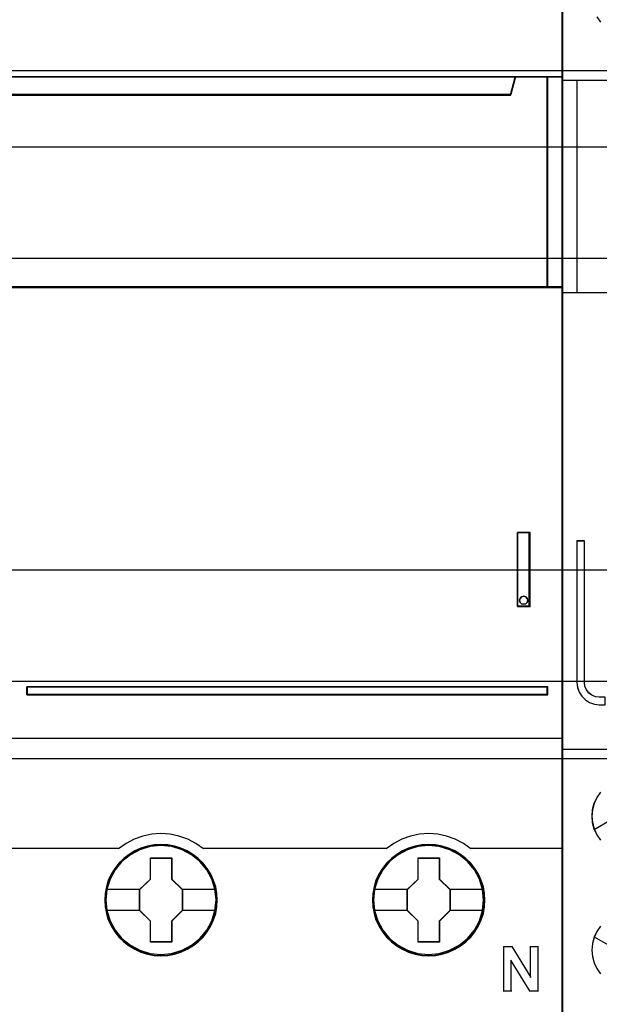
# Model space of a CAD drawing. Extents: x -558982 to 5119495, y -5290134 to 97908.
# Tile 126 of 256: x -474227 to -473837, y -22991 to -22328. Entities that reach past the tile are written whole.
import ezdxf

# ---------------------------------------------------------------- set-up
doc = ezdxf.new("R2010")
doc.units = 0
doc.header["$MEASUREMENT"] = 0
doc.layers.get('0').update_dxf_attribs({"color": 252})
for name, color, linetype in [('30', 7, 'Continuous'), ('45', 8, 'Continuous'), ('50', 7, 'Continuous')]:
    doc.layers.add(name, color=color, linetype=linetype)

# ---------------------------------------------------------------- blocks, each defined once
blk = doc.blocks.new('*U1085')
at = {"layer": '50', "color": 7}
blk.add_lwpolyline([(509.985212, -287.349254), (834.016113, -287.349254), (834.016113, -333.651915), (509.985212, -333.651915), (509.985212, -287.349254)], dxfattribs=at)
blk = doc.blocks.new('*U1086')
at = {"layer": '30', "color": 7}
blk.add_lwpolyline([(499.9802, -292.478694), (844.087401, -292.478694), (844.087401, -328.453624), (499.9802, -328.453624), (499.9802, -292.478694)], close=True, dxfattribs=at)
for points in [[(499.9802, -292.478694), (844.087401, -292.478694), (844.087401, -328.453624), (499.9802, -328.453624), (499.9802, -292.478694)], [(499.9802, -299.972919), (844.087401, -299.972919), (844.087401, -320.959398), (499.9802, -320.959398), (499.9802, -299.972919)]]:
    blk.add_lwpolyline(points, dxfattribs=at)
blk = doc.blocks.new('*U1087')
at = {"layer": '45', "color": 7}
for points in [[(582.040387, -268.997671), (509.961353, -268.997671), (509.961353, -351.066058), (582.040387, -351.066058), (582.040387, -268.997671)], [(582.016528, -269.021504), (509.982561, -269.021504), (509.982561, -351.044873), (582.016528, -351.044873), (582.016528, -269.021504)], [(578.541368, -288.956637), (513.461129, -288.956637), (513.137902, -287.770308), (509.961353, -287.770308), (509.961353, -301.951077), (510.70812, -301.951077), (510.70812, -301.322047), (510.70812, -300.648874), (510.70812, -297.503723), (513.065454, -297.266457), (515.422788, -297.100923), (517.785694, -297.018156), (520.154173, -297.018156), (522.51708, -297.100923), (524.874413, -297.266457), (527.231747, -297.503723), (527.231747, -300.648874), (527.231747, -301.322047), (527.231747, -301.951077), (527.978514, -301.951077), (581.043597, -301.951077), (581.043597, -287.770308), (578.864596, -287.770308), (578.541368, -288.956637)], [(513.457887, -288.999043), (578.541202, -288.999043), (578.864445, -287.770308), (513.134644, -287.770308), (513.457887, -288.999043)], [(580.995878, -287.770308), (580.995878, -301.951077), (582.040387, -301.951077), (582.040387, -287.770308), (580.995878, -287.770308)], [(578.996997, -323.395684), (579.840027, -323.395684), (579.840027, -318.411891), (578.996997, -318.411891), (578.996997, -323.395684)], [(579.179263, -322.850521), (579.270411, -322.748479), (579.416248, -322.712465), (579.549932, -322.748479), (579.647156, -322.850521), (579.683615, -322.982574), (579.647156, -323.120631), (579.549932, -323.210667), (579.416248, -323.252684), (579.270411, -323.210667), (579.179263, -323.120631), (579.142804, -322.982574), (579.179263, -322.850521)], [(545.978336, -328.795233), (545.978336, -329.330157), (581.043597, -329.330157), (581.043597, -328.795233), (545.978336, -328.795233)], [(558.782843, -343.150779), (558.760424, -342.702397), (558.687563, -342.254015), (558.536235, -341.822239), (558.356885, -341.40707), (558.121487, -341.019579), (557.841251, -340.670837), (557.510573, -340.349773), (557.146267, -340.072994), (556.776356, -339.829428), (556.344793, -339.646754), (555.91323, -339.519435), (555.459249, -339.436402), (555.005267, -339.414259), (554.551285, -339.436402), (554.108513, -339.519435), (553.660136, -339.646754), (553.245387, -339.829428), (552.858662, -340.072994), (552.499961, -340.349773), (552.163678, -340.670837), (551.900257, -341.019579), (551.659254, -341.40707), (551.457484, -341.822239), (551.339785, -342.254015), (551.25011, -342.702397), (551.222086, -343.150779), (551.25011, -343.599162), (551.339785, -344.036473), (551.457484, -344.468249), (551.659254, -344.877882), (551.900257, -345.270909), (552.163678, -345.630722), (552.499961, -345.951786), (552.858662, -346.228565), (553.245387, -346.455524), (553.660136, -346.638198), (554.108513, -346.776588), (554.551285, -346.865157), (555.005267, -346.8873), (555.459249, -346.865157), (555.91323, -346.776588), (556.344793, -346.638198), (556.776356, -346.455524), (557.146267, -346.228565), (557.510573, -345.951786), (557.841251, -345.630722), (558.121487, -345.270909), (558.356885, -344.877882), (558.536235, -344.468249), (558.687563, -344.036473), (558.760424, -343.599162), (558.782843, -343.150779)], [(558.782843, -343.150779), (558.760424, -342.702397), (558.687563, -342.254015), (558.536235, -341.822239), (558.356885, -341.40707), (558.121487, -341.019579), (557.841251, -340.670837), (557.510573, -340.349773), (557.146267, -340.072994), (556.776356, -339.829428), (556.344793, -339.646754), (555.91323, -339.519435), (555.459249, -339.436402), (555.005267, -339.414259), (554.551285, -339.436402), (554.108513, -339.519435), (553.660136, -339.646754), (553.245387, -339.829428), (552.858662, -340.072994), (552.499961, -340.349773), (552.163678, -340.670837), (551.900257, -341.019579), (551.659254, -341.40707), (551.457484, -341.822239), (551.339785, -342.254015), (551.25011, -342.702397), (551.222086, -343.150779), (551.25011, -343.599162), (551.339785, -344.036473), (551.457484, -344.468249), (551.659254, -344.877882), (551.900257, -345.270909), (552.163678, -345.630722), (552.499961, -345.951786), (552.858662, -346.228565), (553.245387, -346.455524), (553.660136, -346.638198), (554.108513, -346.776588), (554.551285, -346.865157), (555.005267, -346.8873), (555.459249, -346.865157), (555.91323, -346.776588), (556.344793, -346.638198), (556.776356, -346.455524), (557.146267, -346.228565), (557.510573, -345.951786), (557.841251, -345.630722), (558.121487, -345.270909), (558.356885, -344.877882), (558.536235, -344.468249), (558.687563, -344.036473), (558.760424, -343.599162), (558.782843, -343.150779)], [(558.761635, -343.150779), (558.739349, -342.705257), (558.666922, -342.259735), (558.516497, -341.830713), (558.338215, -341.418192), (558.104221, -341.033173), (557.825656, -340.686655), (557.496949, -340.367639), (557.134814, -340.092626), (556.767108, -339.850613), (556.338117, -339.669104), (555.909127, -339.542598), (555.457851, -339.460094), (555.006576, -339.438093), (554.5553, -339.460094), (554.115167, -339.542598), (553.669463, -339.669104), (553.257186, -339.850613), (552.872766, -340.092626), (552.516203, -340.367639), (552.181925, -340.686655), (551.920074, -341.033173), (551.680507, -341.418192), (551.479941, -341.830713), (551.362943, -342.259735), (551.273802, -342.705257), (551.245946, -343.150779), (551.273802, -343.596302), (551.362943, -344.030824), (551.479941, -344.459845), (551.680507, -344.866866), (551.920074, -345.257386), (552.181925, -345.614904), (552.516203, -345.93392), (552.872766, -346.208933), (553.257186, -346.434445), (553.669463, -346.615954), (554.115167, -346.753461), (554.5553, -346.841465), (555.006576, -346.863466), (555.457851, -346.841465), (555.909127, -346.753461), (556.338117, -346.615954), (556.767108, -346.434445), (557.134814, -346.208933), (557.496949, -345.93392), (557.825656, -345.614904), (558.104221, -345.257386), (558.338215, -344.866866), (558.516497, -344.459845), (558.666922, -344.030824), (558.739349, -343.596302), (558.761635, -343.150779)], [(576.793985, -343.150779), (576.771567, -342.702397), (576.698705, -342.254015), (576.541773, -341.822239), (576.362423, -341.40707), (576.132629, -341.019579), (575.852394, -340.670837), (575.521716, -340.349773), (575.15741, -340.072994), (574.787499, -339.829428), (574.355936, -339.646754), (573.924373, -339.519435), (573.470391, -339.436402), (573.01641, -339.414259), (572.562428, -339.436402), (572.119656, -339.519435), (571.671279, -339.646754), (571.25653, -339.829428), (570.869805, -340.072994), (570.511103, -340.349773), (570.174821, -340.670837), (569.911399, -341.019579), (569.664792, -341.40707), (569.468627, -341.822239), (569.350928, -342.254015), (569.261253, -342.702397), (569.233229, -343.150779), (569.261253, -343.599162), (569.350928, -344.036473), (569.468627, -344.468249), (569.664792, -344.877882), (569.911399, -345.270909), (570.174821, -345.630722), (570.511103, -345.951786), (570.869805, -346.228565), (571.25653, -346.455524), (571.671279, -346.638198), (572.119656, -346.776588), (572.562428, -346.865157), (573.01641, -346.8873), (573.470391, -346.865157), (573.924373, -346.776588), (574.355936, -346.638198), (574.787499, -346.455524), (575.15741, -346.228565), (575.521716, -345.951786), (575.852394, -345.630722), (576.132629, -345.270909), (576.362423, -344.877882), (576.541773, -344.468249), (576.698705, -344.036473), (576.771567, -343.599162), (576.793985, -343.150779)], [(576.793985, -343.150779), (576.771567, -342.702397), (576.698705, -342.254015), (576.541773, -341.822239), (576.362423, -341.40707), (576.132629, -341.019579), (575.852394, -340.670837), (575.521716, -340.349773), (575.15741, -340.072994), (574.787499, -339.829428), (574.355936, -339.646754), (573.924373, -339.519435), (573.470391, -339.436402), (573.01641, -339.414259), (572.562428, -339.436402), (572.119656, -339.519435), (571.671279, -339.646754), (571.25653, -339.829428), (570.869805, -340.072994), (570.511103, -340.349773), (570.174821, -340.670837), (569.911399, -341.019579), (569.664792, -341.40707), (569.468627, -341.822239), (569.350928, -342.254015), (569.261253, -342.702397), (569.233229, -343.150779), (569.261253, -343.599162), (569.350928, -344.036473), (569.468627, -344.468249), (569.664792, -344.877882), (569.911399, -345.270909), (570.174821, -345.630722), (570.511103, -345.951786), (570.869805, -346.228565), (571.25653, -346.455524), (571.671279, -346.638198), (572.119656, -346.776588), (572.562428, -346.865157), (573.01641, -346.8873), (573.470391, -346.865157), (573.924373, -346.776588), (574.355936, -346.638198), (574.787499, -346.455524), (575.15741, -346.228565), (575.521716, -345.951786), (575.852394, -345.630722), (576.132629, -345.270909), (576.362423, -344.877882), (576.541773, -344.468249), (576.698705, -344.036473), (576.771567, -343.599162), (576.793985, -343.150779)], [(576.770126, -343.150779), (576.747849, -342.705257), (576.675447, -342.259735), (576.519506, -341.830713), (576.341287, -341.418192), (576.112944, -341.033173), (575.834477, -340.686655), (575.505886, -340.367639), (575.143879, -340.092626), (574.776303, -339.850613), (574.347464, -339.669104), (573.918625, -339.542598), (573.467508, -339.460094), (573.016392, -339.438093), (572.565276, -339.460094), (572.125298, -339.542598), (571.679751, -339.669104), (571.26762, -339.850613), (570.883335, -340.092626), (570.526898, -340.367639), (570.192737, -340.686655), (569.930978, -341.033173), (569.685927, -341.418192), (569.491001, -341.830713), (569.374045, -342.259735), (569.284935, -342.705257), (569.257088, -343.150779), (569.284935, -343.596302), (569.374045, -344.030824), (569.491001, -344.459845), (569.685927, -344.866866), (569.930978, -345.257386), (570.192737, -345.614904), (570.526898, -345.93392), (570.883335, -346.208933), (571.26762, -346.434445), (571.679751, -346.615954), (572.125298, -346.753461), (572.565276, -346.841465), (573.016392, -346.863466), (573.467508, -346.841465), (573.918625, -346.753461), (574.347464, -346.615954), (574.776303, -346.434445), (575.143879, -346.208933), (575.505886, -345.93392), (575.834477, -345.614904), (576.112944, -345.257386), (576.341287, -344.866866), (576.519506, -344.459845), (576.675447, -344.030824), (576.747849, -343.596302), (576.770126, -343.150779)], [(554.293364, -340.311978), (555.736496, -340.311978), (555.736496, -341.731503), (556.455233, -342.435721), (556.455233, -343.855246), (555.736496, -344.570554), (555.736496, -345.978989), (554.293364, -345.978989), (554.293364, -344.570554), (553.55765, -343.855246), (553.55765, -342.435721), (554.293364, -341.731503), (554.293364, -340.311978)], [(554.293364, -340.311978), (555.736496, -340.311978), (555.736496, -340.311978), (555.736496, -341.731503), (555.736496, -341.731503), (556.455233, -342.435721), (556.455233, -342.435721), (556.455233, -343.855246), (556.455233, -343.855246), (555.736496, -344.570554), (555.736496, -344.570554), (555.736496, -345.978989), (555.736496, -345.978989), (554.293364, -345.978989), (554.293364, -345.978989), (554.293364, -344.570554), (554.293364, -344.570554), (553.55765, -343.855246), (553.55765, -343.855246), (553.55765, -342.435721), (553.55765, -342.435721), (554.293364, -341.731503), (554.293364, -341.731503), (554.293364, -340.311978), (554.293364, -340.311978)], [(554.303129, -340.333163), (555.723816, -340.333163), (555.723816, -341.742075), (556.431373, -342.441027), (556.431373, -343.849939), (555.723816, -344.559899), (555.723816, -345.957804), (554.303129, -345.957804), (554.303129, -344.559899), (553.578858, -343.849939), (553.578858, -342.441027), (554.303129, -341.742075), (554.303129, -340.333163)], [(572.302529, -340.311978), (573.746981, -340.311978), (573.746981, -341.731503), (574.466375, -342.435721), (574.466375, -343.855246), (573.746981, -344.570554), (573.746981, -345.978989), (572.302529, -345.978989), (572.302529, -344.570554), (571.566141, -343.855246), (571.566141, -342.435721), (572.302529, -341.731503), (572.302529, -340.311978)], [(572.302529, -340.311978), (573.746981, -340.311978), (573.746981, -340.311978), (573.746981, -341.731503), (573.746981, -341.731503), (574.466375, -342.435721), (574.466375, -342.435721), (574.466375, -343.855246), (574.466375, -343.855246), (573.746981, -344.570554), (573.746981, -344.570554), (573.746981, -345.978989), (573.746981, -345.978989), (572.302529, -345.978989), (572.302529, -345.978989), (572.302529, -344.570554), (572.302529, -344.570554), (571.566141, -343.855246), (571.566141, -343.855246), (571.566141, -342.435721), (571.566141, -342.435721), (572.302529, -341.731503), (572.302529, -341.731503), (572.302529, -340.311978), (572.302529, -340.311978)], [(572.314272, -340.333163), (573.734958, -340.333163), (573.734958, -341.742075), (574.442516, -342.441027), (574.442516, -343.849939), (573.734958, -344.559899), (573.734958, -345.957804), (572.314272, -345.957804), (572.314272, -344.559899), (571.590001, -343.849939), (571.590001, -342.441027), (572.314272, -341.742075), (572.314272, -340.333163)]]:
    blk.add_lwpolyline(points, close=True, dxfattribs=at)
at = {"layer": '45', "color": 139}
for points in [[(582.040387, -268.997671), (509.961353, -268.997671), (509.961353, -351.066058), (582.040387, -351.066058), (582.040387, -268.997671)], [(579.683615, -322.982574), (579.647156, -322.850521), (579.549932, -322.748479), (579.416248, -322.712465), (579.270411, -322.748479), (579.179263, -322.850521), (579.142804, -322.982574), (579.179263, -323.120631), (579.270411, -323.210667), (579.416248, -323.252684), (579.549932, -323.210667), (579.647156, -323.120631), (579.683615, -322.982574)], [(558.716567, -343.144278), (558.643709, -342.424798), (558.436346, -341.738524), (558.088872, -341.102061), (557.623705, -340.548614), (557.068868, -340.094788), (556.424359, -339.757186), (555.729411, -339.546876), (555.006441, -339.480463), (554.283471, -339.546876), (553.582919, -339.757186), (552.949619, -340.094788), (552.383573, -340.548614), (551.918406, -341.102061), (551.576536, -341.738524), (551.369173, -342.424798), (551.296315, -343.144278), (551.369173, -343.85269), (551.576536, -344.544498), (551.918406, -345.175427), (552.383573, -345.728873), (552.949619, -346.182699), (553.582919, -346.520302), (554.283471, -346.730611), (555.006441, -346.802559), (555.729411, -346.730611), (556.424359, -346.520302), (557.068868, -346.182699), (557.623705, -345.728873), (558.088872, -345.175427), (558.436346, -344.544498), (558.643709, -343.85269), (558.716567, -343.144278)], [(558.711265, -343.138863), (558.638401, -342.419406), (558.431021, -341.738689), (558.089123, -341.102246), (557.629524, -340.543283), (557.063431, -340.089472), (556.424475, -339.751881), (555.723865, -339.541578), (555.000836, -339.475166), (554.277807, -339.541578), (553.588407, -339.751881), (552.943846, -340.089472), (552.383359, -340.543283), (551.923759, -341.102246), (551.581861, -341.738689), (551.368876, -342.419406), (551.301618, -343.138863), (551.368876, -343.852786), (551.581861, -344.539037), (551.923759, -345.169945), (552.383359, -345.723374), (552.943846, -346.177185), (553.588407, -346.520311), (554.277807, -346.730614), (555.000836, -346.802559), (555.723865, -346.730614), (556.424475, -346.520311), (557.063431, -346.177185), (557.629524, -345.723374), (558.089123, -345.169945), (558.431021, -344.539037), (558.638401, -343.852786), (558.711265, -343.138863)], [(576.719756, -343.138863), (576.646922, -342.419406), (576.439624, -341.738689), (576.097863, -341.102246), (575.638446, -340.543283), (575.072579, -340.089472), (574.428275, -339.751881), (573.733547, -339.541578), (573.010806, -339.475166), (572.288065, -339.541578), (571.59894, -339.751881), (570.954636, -340.089472), (570.394371, -340.543283), (569.934954, -341.102246), (569.593193, -341.738689), (569.37469, -342.419406), (569.307458, -343.138863), (569.37469, -343.852786), (569.593193, -344.539037), (569.934954, -345.169945), (570.394371, -345.723374), (570.954636, -346.177185), (571.59894, -346.520311), (572.288065, -346.730614), (573.010806, -346.802559), (573.733547, -346.730614), (574.428275, -346.520311), (575.072579, -346.177185), (575.638446, -345.723374), (576.097863, -345.169945), (576.439624, -344.539037), (576.646922, -343.852786), (576.719756, -343.138863)], [(576.719756, -343.144278), (576.646922, -342.424798), (576.439624, -341.738524), (576.097863, -341.102061), (575.632843, -340.548614), (575.078182, -340.094788), (574.433878, -339.757186), (573.733547, -339.546876), (573.016409, -339.480463), (572.293667, -339.546876), (571.593337, -339.757186), (570.960238, -340.094788), (570.394371, -340.548614), (569.929352, -341.102061), (569.58759, -341.738524), (569.380292, -342.424798), (569.307458, -343.144278), (569.380292, -343.85269), (569.58759, -344.544498), (569.929352, -345.175427), (570.394371, -345.728873), (570.960238, -346.182699), (571.593337, -346.520302), (572.293667, -346.730611), (573.016409, -346.802559), (573.733547, -346.730611), (574.433878, -346.520302), (575.078182, -346.182699), (575.632843, -345.728873), (576.097863, -345.175427), (576.439624, -344.544498), (576.646922, -343.85269), (576.719756, -343.144278)]]:
    blk.add_lwpolyline(points, close=True, dxfattribs=at)
for points in [[(509.961353, -287.770308), (582.040387, -287.770308)], [(578.864445, -287.770308), (578.495951, -288.999043)], [(580.995878, -301.951077), (580.995878, -287.770308)], [(513.45807, -288.954025), (578.541019, -288.954025)], [(582.040387, -301.906059), (527.219601, -301.906059)], [(578.996997, -323.395684), (578.996997, -318.411891)], [(578.996997, -318.411891), (579.840027, -318.411891)], [(579.792308, -323.395684), (579.792308, -318.411891)], [(578.996997, -323.350665), (579.840027, -323.350665)], [(545.978336, -329.330157), (545.978336, -328.795233)], [(545.978336, -328.795233), (581.043597, -328.795233)], [(580.995878, -329.330157), (580.995878, -328.795233)], [(545.978336, -329.285139), (581.043597, -329.285139)], [(509.961353, -332.248403), (582.040387, -332.248403)], [(557.857631, -339.702906), (557.352264, -339.346261), (556.807591, -339.052892), (556.217996, -338.840055), (555.617171, -338.713504), (554.9995, -338.667485), (554.387445, -338.713504), (553.781005, -338.840055), (553.20264, -339.052892), (552.657967, -339.346261), (552.1526, -339.702906)], [(575.863472, -339.702906), (575.363692, -339.346261), (574.813374, -339.052892), (574.229362, -338.840055), (573.628504, -338.713504), (573.0108, -338.667485), (572.39871, -338.713504), (571.792237, -338.840055), (571.213841, -339.052892), (570.669138, -339.346261), (570.163743, -339.702906)], [(539.801421, -339.657888), (552.200319, -339.657888)], [(557.812563, -339.657888), (564.034546, -339.657888)], [(563.986828, -339.657888), (570.211462, -339.657888)], [(575.815753, -339.657888), (582.040387, -339.657888)], [(578.055879, -346.278228), (578.660315, -346.278228)], [(578.055879, -346.278228), (578.055879, -349.289159)], [(578.612597, -346.278228), (579.901, -348.359663)], [(579.853282, -346.278228), (580.402046, -346.278228)], [(579.853282, -346.278228), (579.853282, -348.359663)], [(580.354328, -346.278228), (580.354328, -349.289159)], [(578.556925, -347.197132), (578.556925, -349.289159)], [(579.840027, -349.289159), (578.556925, -347.197132)], [(578.055879, -349.244141), (578.604643, -349.244141)], [(579.792308, -349.244141), (580.402046, -349.244141)]]:
    blk.add_lwpolyline(points, dxfattribs=at)
at = {"layer": '45', "color": 140}
for points in [[(578.541368, -288.956637), (513.461129, -288.956637), (513.137902, -287.770308), (509.961353, -287.770308), (509.961353, -301.951077), (510.70812, -301.951077), (510.70812, -301.322047), (510.70812, -300.648874), (510.70812, -297.503723), (513.065454, -297.266457), (515.422788, -297.100923), (517.785694, -297.018156), (520.154173, -297.018156), (522.51708, -297.100923), (524.874413, -297.266457), (527.231747, -297.503723), (527.231747, -300.648874), (527.231747, -301.322047), (527.231747, -301.951077), (527.978514, -301.951077), (581.043597, -301.951077), (581.043597, -287.770308), (578.864596, -287.770308), (578.541368, -288.956637)], [(578.519096, -288.974277), (513.480119, -288.974277), (513.157096, -287.791493), (509.982561, -287.791493), (509.982561, -301.929892), (510.728855, -301.929892), (510.728855, -301.302741), (510.728855, -300.63158), (510.728855, -297.495826), (513.084694, -297.259269), (515.440533, -297.09423), (517.801941, -297.01171), (520.168919, -297.01171), (522.530327, -297.09423), (524.886166, -297.259269), (527.242005, -297.495826), (527.242005, -300.63158), (527.242005, -301.302741), (527.242005, -301.929892), (527.988299, -301.929892), (581.019738, -301.929892), (581.019738, -287.791493), (578.842118, -287.791493), (578.519096, -288.974277)], [(513.481524, -288.977858), (578.520215, -288.977858), (578.843237, -287.791493), (513.158503, -287.791493), (513.481524, -288.977858)], [(580.995878, -287.770308), (580.995878, -301.951077), (582.040387, -301.951077), (582.040387, -287.770308), (580.995878, -287.770308)]]:
    blk.add_lwpolyline(points, close=True, dxfattribs=at)
at = {"layer": '45', "color": 59}
for points in [[(513.457887, -288.999043), (578.541202, -288.999043), (578.864445, -287.770308), (513.134644, -287.770308), (513.457887, -288.999043)], [(581.017087, -287.791493), (581.017087, -301.929892), (582.016528, -301.929892), (582.016528, -287.791493), (581.017087, -287.791493)], [(578.996997, -323.395684), (579.840027, -323.395684), (579.840027, -318.411891), (578.996997, -318.411891), (578.996997, -323.395684)], [(579.179263, -322.850521), (579.270411, -322.748479), (579.416248, -322.712465), (579.549932, -322.748479), (579.647156, -322.850521), (579.683615, -322.982574), (579.647156, -323.120631), (579.549932, -323.210667), (579.416248, -323.252684), (579.270411, -323.210667), (579.179263, -323.120631), (579.142804, -322.982574), (579.179263, -322.850521)]]:
    blk.add_lwpolyline(points, close=True, dxfattribs=at)
at = {"layer": '45', "color": 1}
for points in [[(545.978336, -328.795233), (545.978336, -329.330157), (581.043597, -329.330157), (581.043597, -328.795233), (545.978336, -328.795233)], [(545.999544, -328.816418), (545.999544, -329.308972), (581.019738, -329.308972), (581.019738, -328.816418), (545.999544, -328.816418)]]:
    blk.add_lwpolyline(points, close=True, dxfattribs=at)
at = {"layer": '45', "color": 7}
for points in [[(551.296315, -342.417246), (553.602717, -342.417246)], [(556.407514, -342.417246), (558.716567, -342.417246)], [(569.299505, -342.417246), (571.61386, -342.417246)], [(574.418657, -342.417246), (576.719756, -342.417246)], [(551.296315, -343.826054), (553.602717, -343.826054)], [(556.407514, -343.826054), (558.716567, -343.826054)], [(569.299505, -343.826054), (571.61386, -343.826054)], [(574.418657, -343.826054), (576.719756, -343.826054)]]:
    blk.add_lwpolyline(points, dxfattribs=at)
blk = doc.blocks.new('*U1088')
at = {"layer": '45', "color": 7}
for points in [[(599.998236, -268.987078), (618.001698, -268.987078), (618.001698, -268.987078), (618.001698, -352.016739), (618.001698, -352.016739), (599.998236, -352.016739), (599.998236, -352.016739), (582.000621, -352.016739), (582.000621, -352.016739), (582.000621, -268.987078), (582.000621, -268.987078), (599.998236, -268.987078), (599.998236, -268.987078)], [(582.000621, -287.990103), (599.998236, -287.990103), (599.998236, -287.990103), (618.001698, -287.990103), (618.001698, -302.303279), (599.998236, -302.303279), (599.998236, -302.303279), (582.000621, -302.303279), (582.000621, -287.990103)], [(582.005923, -287.9954), (599.998237, -287.9954), (617.996396, -287.9954), (617.996396, -302.297983), (599.998237, -302.297983), (582.005923, -302.297983), (582.005923, -287.9954)], [(582.997411, -318.99713), (582.997411, -328.506529), (583.038408, -328.833835), (583.14383, -329.155295), (583.331246, -329.435843), (583.565516, -329.669633), (583.84664, -329.856665), (584.168761, -329.96187), (584.49674, -330.002783), (584.900855, -330.002783), (584.900855, -329.500135), (584.49674, -329.500135), (584.239042, -329.470912), (583.998916, -329.365706), (583.788073, -329.213743), (583.635797, -329.003332), (583.530375, -328.763698), (583.501092, -328.506529), (583.501092, -318.99713), (582.997411, -318.99713)]]:
    blk.add_lwpolyline(points, close=True, dxfattribs=at)
at = {"layer": '45', "color": 59}
blk.add_lwpolyline([(599.998237, -268.992375), (617.996396, -268.992375), (617.996396, -352.011443), (599.998237, -352.011443), (582.005923, -352.011443), (582.005923, -268.992375), (599.998237, -268.992375)], close=True, dxfattribs=at)
at = {"layer": '45', "color": 7}
for points in [[(584.32572, -283.746747), (584.577813, -284.104246)], [(584.330316, -283.744093), (584.581876, -284.100835)], [(582.000621, -332.992529), (600.003811, -332.992529)], [(584.577813, -335.888447), (584.331582, -336.245905), (584.143978, -336.644383), (584.032588, -337.066301), (583.99155, -337.499939), (584.032588, -337.933576), (584.143978, -338.355494), (584.32572, -338.753972), (584.577813, -339.11143)], [(584.581876, -335.891848), (584.336166, -336.24855), (584.148958, -336.646186), (584.037804, -337.067212), (583.996852, -337.499933), (584.037804, -337.932653), (584.148958, -338.353679), (584.330316, -338.751315), (584.581876, -339.108017)], [(584.155914, -338.400023), (585.571568, -337.573805)], [(584.585522, -344.893724), (584.327673, -345.250993), (584.146008, -345.64926), (584.034664, -346.070955), (583.999503, -346.504364), (584.034664, -346.943629), (584.146008, -347.359467), (584.333534, -347.757734), (584.585522, -348.115003)], [(584.589583, -344.897137), (584.332281, -345.25365), (584.151, -345.651075), (584.039892, -346.071878), (584.004805, -346.50437), (584.039892, -346.942706), (584.151, -347.357664), (584.338129, -347.755089), (584.589583, -348.111603)], [(584.155914, -345.60825), (585.566266, -346.434468)]]:
    blk.add_lwpolyline(points, dxfattribs=at)
at = {"layer": '45', "color": 4}
blk.add_lwpolyline([(582.992109, -287.990103), (582.992109, -302.303279)], dxfattribs=at)
at = {"layer": '45', "color": 1}
blk.add_lwpolyline([(584.906157, -329.504948), (584.49979, -329.504948), (584.49979, -329.504948), (584.240658, -329.475696), (583.999193, -329.370389), (583.787175, -329.21828), (583.634051, -329.007666), (583.528043, -328.767801), (583.498596, -328.510385), (583.498596, -328.510385), (583.498596, -318.991833), (583.498596, -318.991833), (582.992109, -318.991833), (582.992109, -318.991833), (582.992109, -318.991833), (582.992109, -328.510385), (582.992109, -328.510385), (583.033335, -328.838006), (583.139344, -329.159776), (583.327804, -329.440594), (583.563379, -329.674609), (583.846069, -329.86182), (584.169985, -329.967127), (584.49979, -330.00808), (584.49979, -330.00808), (584.906157, -330.00808)], dxfattribs=at)

msp = doc.modelspace()

# ---------------------------------------------------------------- block references
at = {"xscale": 10, "yscale": 10, "zscale": 10}
for name in ['*U1086', '*U1085', '*U1088', '*U1087']:
    msp.add_blockref(name, (-479682.25, -19489.05), dxfattribs=at)

doc.saveas('drawing.dxf')
